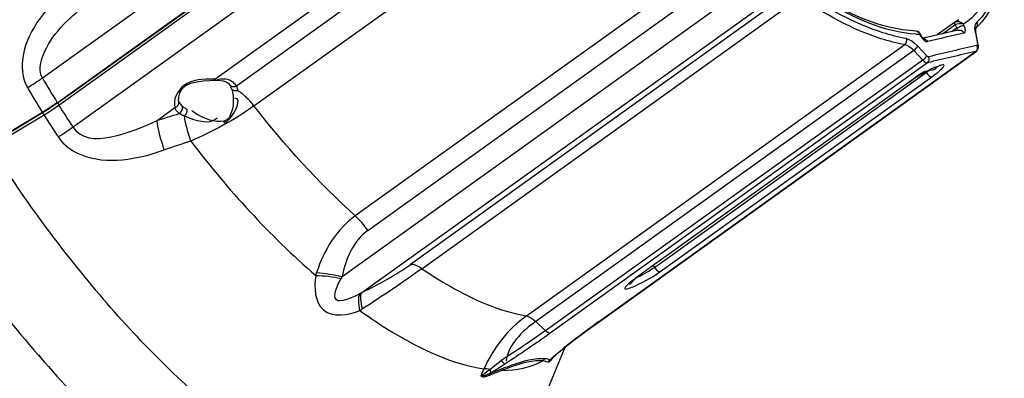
# Paper-space layout 'Sheet' of a CAD drawing. Header units: inches. Extents: x 0.2 to 10.8, y 0.2 to 8.3.
# Tile 44 of 256: x 1.544 to 2.225, y 2.03 to 2.278. Entities that reach past the tile are written whole.
import ezdxf

# ---------------------------------------------------------------- set-up
doc = ezdxf.new("R2010")
doc.units = ezdxf.units.IN
doc.header["$MEASUREMENT"] = 0
doc.layers.get('0').update_dxf_attribs({"lineweight": 5})

psp = doc.layouts.new('Sheet')

# ---------------------------------------------------------------- linework, layer by layer
at = {"color": 0, "linetype": 'ByBlock', "lineweight": -3}
for p, q in [((1.559941, 2.237764), (1.809995, 2.417129)), ((1.570272, 2.22067), (1.820326, 2.400035)), ((1.570981, 2.220809), (1.821036, 2.400174)), ((1.571326, 2.218982), (1.82138, 2.398347)), ((1.831189, 2.383066), (1.581134, 2.203701)), ((1.706134, 2.218456), (1.936645, 2.383802)), ((1.679074, 2.237013), (1.848398, 2.358469)), ((1.860729, 2.351745), (1.694022, 2.232166)), ((2.033899, 2.327362), (1.776136, 2.142469)), ((1.784764, 2.13236), (2.042526, 2.317254)), ((2.050669, 2.303751), (1.767046, 2.100307)), ((1.780663, 2.089494), (2.064286, 2.292938)), ((2.072132, 2.293744), (1.814369, 2.10885)), ((1.822165, 2.105918), (2.079927, 2.290812)), ((2.190244, 2.276203), (2.178127, 2.267512)), ((2.181936, 2.268396), (2.190472, 2.274519)), ((2.19168, 2.27225), (2.188353, 2.269864)), ((2.193045, 2.278035), (2.190477, 2.276357)), ((2.190576, 2.274588), (2.191913, 2.275186)), ((2.190576, 2.274588), (2.19168, 2.27225)), ((2.196682, 2.274186), (2.196249, 2.275103)), ((2.204244, 2.272278), (2.204582, 2.274682)), ((2.204545, 2.269231), (2.204244, 2.272278)), ((2.204582, 2.274682), (2.205538, 2.27629)), ((2.16363, 2.27021), (2.164494, 2.269979)), ((2.164494, 2.269979), (2.165371, 2.269335)), ((2.165371, 2.269335), (2.165963, 2.268073)), ((2.165875, 2.268086), (2.165963, 2.268073)), ((2.165881, 2.268076), (2.165963, 2.268073)), ((2.165985, 2.268785), (2.165963, 2.268073)), ((2.165963, 2.268073), (2.16647, 2.267173)), ((2.165985, 2.268785), (2.166822, 2.267302)), ((2.166822, 2.267302), (2.16647, 2.267173)), ((2.16647, 2.267173), (2.167704, 2.265338)), ((2.167612, 2.26611), (2.166822, 2.267302)), ((2.168438, 2.265222), (2.167612, 2.26611)), ((2.167704, 2.265338), (2.16908, 2.263906)), ((2.191569, 2.270592), (2.168665, 2.265276)), ((2.19272, 2.270852), (2.191569, 2.270592)), ((2.204545, 2.269231), (2.205993, 2.261428)), ((2.206601, 2.260533), (2.20515, 2.268339)), ((1.894392, 2.073341), (2.155802, 2.260851)), ((2.170791, 2.253257), (2.164575, 2.259953)), ((2.168665, 2.265276), (2.168438, 2.265222)), ((2.168796, 2.264931), (2.168438, 2.265222)), ((2.206027, 2.261196), (2.205993, 2.261428)), ((2.161947, 2.256693), (1.90085, 2.069407)), ((1.944174, 2.06909), (2.204746, 2.256)), ((1.944537, 2.069252), (2.205107, 2.25616)), ((2.168159, 2.249997), (2.161947, 2.256693)), ((2.204746, 2.256), (2.205503, 2.256804)), ((2.204746, 2.256), (2.205107, 2.25616)), ((2.205503, 2.256804), (2.20593, 2.257865)), ((2.168159, 2.249997), (1.907531, 2.063048)), ((2.171478, 2.248277), (1.910906, 2.061368)), ((1.982787, 2.106845), (2.170671, 2.241615)), ((1.986604, 2.103754), (2.174488, 2.238524)), ((2.170671, 2.241615), (2.170342, 2.242161)), ((1.689486, 2.233122), (1.689265, 2.233458)), ((2.158892, 2.234955), (1.970766, 2.100078)), ((2.158892, 2.234955), (2.15865, 2.234848)), ((1.654205, 2.221465), (1.654097, 2.222139)), ((1.654432, 2.220877), (1.65421, 2.221446)), ((1.560021, 2.213942), (1.523225, 2.191749)), ((1.560036, 2.213625), (1.523371, 2.191511)), ((1.524408, 2.190141), (1.562291, 2.212995)), ((1.639166, 2.208387), (1.651567, 2.217282)), ((1.982034, 2.108094), (1.982787, 2.106845)), ((1.971008, 2.100185), (1.970766, 2.100078)), ((1.971557, 2.100193), (1.97169, 2.100261)), ((1.90085, 2.069407), (1.907531, 2.063048)), ((1.944174, 2.06909), (1.944537, 2.069252)), ((1.553357, 2.050539), (1.554105, 2.049666)), ((1.920843, 2.051383), (1.888072, 1.972079)), ((1.914986, 2.04682), (1.916177, 2.04781)), ((1.916177, 2.04781), (1.917307, 2.048728)), ((1.917307, 2.048728), (1.917859, 2.049171)), ((1.917307, 2.048728), (1.917933, 2.049089)), ((1.557106, 2.046188), (1.558323, 2.044789)), ((1.557188, 2.046372), (1.558386, 2.044936)), ((1.877069, 2.042535), (1.86927, 2.036248)), ((1.910752, 2.042889), (1.911381, 2.043554)), ((1.911833, 2.04313), (1.911294, 2.042461)), ((1.911381, 2.043554), (1.912537, 2.04467)), ((1.911381, 2.043554), (1.912523, 2.044382)), ((1.911833, 2.04313), (1.911457, 2.042817)), ((1.91175, 2.043526), (1.912449, 2.044306)), ((1.911833, 2.04313), (1.912268, 2.044112)), ((1.911833, 2.04313), (1.911877, 2.043677)), ((1.911877, 2.043677), (1.911995, 2.043982)), ((1.912449, 2.044306), (1.912522, 2.044382)), ((1.912528, 2.044387), (1.91294, 2.044795)), ((1.912537, 2.04467), (1.914986, 2.04682)), ((1.865034, 2.036633), (1.862869, 2.031765)), ((1.869813, 2.033906), (1.868303, 2.033036))]:
    psp.add_line(p, q, dxfattribs=at)
for points in [[(2.190477, 2.276357), (2.191795, 2.276827), (2.193376, 2.276794), (2.194948, 2.276201), (2.196249, 2.275103)], [(2.19168, 2.27225), (2.19186, 2.271313), (2.191792, 2.270608)], [(2.191913, 2.275186), (2.193467, 2.275515), (2.194997, 2.275496), (2.196249, 2.275103)], [(2.196761, 2.268793), (2.197461, 2.269359), (2.197686, 2.270576), (2.197411, 2.272264), (2.196682, 2.274186)], [(2.20515, 2.268341), (2.204963, 2.269611), (2.204928, 2.271351), (2.205126, 2.272334), (2.20518, 2.272471)], [(2.205185, 2.272476), (2.205645, 2.273044), (2.206019, 2.274078), (2.205981, 2.275212), (2.205538, 2.27629)], [(2.165983, 2.268793), (2.165736, 2.26916), (2.164861, 2.269888), (2.163587, 2.270206)], [(2.20515, 2.268341), (2.205062, 2.268618), (2.204545, 2.269231)], [(2.155802, 2.260851), (2.156575, 2.261654), (2.157059, 2.262714), (2.15719, 2.263886), (2.156948, 2.265011)], [(2.155802, 2.260851), (2.157222, 2.260408), (2.158755, 2.259545), (2.160348, 2.258291), (2.161947, 2.256693)], [(2.156948, 2.265011), (2.158706, 2.264467), (2.160598, 2.263419), (2.162573, 2.261901), (2.164575, 2.259953)], [(2.161947, 2.256693), (2.162882, 2.257402), (2.163703, 2.258263), (2.164295, 2.259156), (2.164575, 2.259953)], [(2.16908, 2.263906), (2.170406, 2.263068), (2.171501, 2.262929)], [(2.205107, 2.25616), (2.206131, 2.257278), (2.20665, 2.258752), (2.20663, 2.260366), (2.206601, 2.260535)], [(2.205611, 2.260163), (2.205767, 2.260228), (2.20588, 2.260335), (2.205958, 2.260471), (2.206008, 2.260626), (2.206034, 2.260799), (2.20604, 2.260988), (2.206027, 2.261196)], [(2.20593, 2.257865), (2.205967, 2.259038), (2.205611, 2.260163)], [(2.206601, 2.260535), (2.206512, 2.260816), (2.205993, 2.261428)], [(2.168159, 2.249997), (2.169096, 2.250706), (2.169918, 2.251567), (2.170511, 2.252459), (2.170791, 2.253257)], [(2.170791, 2.253257), (2.171212, 2.252858), (2.171618, 2.252581), (2.171991, 2.252436), (2.172311, 2.252433)], [(2.171478, 2.248277), (2.172223, 2.24908), (2.17264, 2.250138), (2.172671, 2.251309), (2.172311, 2.252433)], [(2.168159, 2.249997), (2.169088, 2.249169), (2.169985, 2.248587), (2.170797, 2.248284), (2.171478, 2.248277)], [(2.170671, 2.241615), (2.171602, 2.24032), (2.172659, 2.239273), (2.173675, 2.238641), (2.174488, 2.238524)], [(1.654097, 2.222139), (1.654199, 2.22463), (1.655024, 2.227587), (1.656625, 2.230316), (1.659134, 2.232545), (1.662607, 2.23413), (1.66669, 2.23511), (1.671056, 2.235694), (1.675592, 2.236074), (1.678111, 2.236251)], [(1.678113, 2.236252), (1.680931, 2.236307), (1.684794, 2.235824), (1.687767, 2.234722), (1.689256, 2.233469)], [(1.570272, 2.22067), (1.567021, 2.21841), (1.563572, 2.216145), (1.560021, 2.213942)], [(1.570981, 2.220809), (1.567962, 2.218701), (1.563243, 2.215606), (1.560036, 2.213625)], [(1.562291, 2.212995), (1.563515, 2.213755), (1.564859, 2.214606), (1.566321, 2.215554), (1.567887, 2.216594), (1.569558, 2.217735), (1.571326, 2.218982)], [(1.570981, 2.220809), (1.570828, 2.22054), (1.57091, 2.219851), (1.571326, 2.218982)], [(1.560036, 2.213625), (1.560165, 2.213541), (1.560549, 2.213051), (1.561074, 2.212254)], [(1.689935, 2.212287), (1.689219, 2.210765), (1.688232, 2.209466), (1.686927, 2.208499), (1.685328, 2.207937)], [(1.982787, 2.106845), (1.983718, 2.10555), (1.984775, 2.104503), (1.985791, 2.103871), (1.986604, 2.103754)], [(1.894392, 2.073341), (1.896348, 2.072683), (1.898546, 2.071344), (1.90085, 2.069407)], [(1.917934, 2.049089), (1.92632, 2.055701), (1.936065, 2.063076), (1.944537, 2.069252)], [(1.910906, 2.061368), (1.909965, 2.061443), (1.9088, 2.062023), (1.907531, 2.063048)], [(1.91294, 2.044795), (1.914467, 2.046193), (1.916525, 2.047942), (1.917933, 2.049089)], [(1.879542, 2.039962), (1.87897, 2.040336), (1.878114, 2.041227), (1.877069, 2.042535)], [(1.907089, 2.043646), (1.906559, 2.043223), (1.906107, 2.042711), (1.905747, 2.042128)], [(1.910752, 2.042889), (1.910194, 2.042455), (1.90972, 2.041929), (1.909344, 2.041328)], [(1.911294, 2.042461), (1.911018, 2.042161), (1.910734, 2.041885), (1.910444, 2.041646), (1.910154, 2.041455), (1.909871, 2.041328), (1.909598, 2.04128), (1.909344, 2.041328)], [(1.911457, 2.042817), (1.911295, 2.042699), (1.911147, 2.042609), (1.911015, 2.042555), (1.910905, 2.042546), (1.91082, 2.042592), (1.910767, 2.042702), (1.910752, 2.042889)], [(1.86927, 2.036248), (1.867358, 2.034796), (1.865649, 2.03356), (1.864149, 2.032546), (1.862869, 2.031765)], [(1.86927, 2.036248), (1.86696, 2.036593), (1.865034, 2.036633)], [(1.869813, 2.033906), (1.869833, 2.034409), (1.869648, 2.035207), (1.86927, 2.036248)], [(1.879542, 2.039962), (1.87661, 2.03807), (1.87342, 2.036071), (1.869813, 2.033906)], [(1.878591, 2.037031), (1.878179, 2.036635), (1.877842, 2.036151), (1.87759, 2.035592)], [(1.868303, 2.033036), (1.867497, 2.032674), (1.866763, 2.032385), (1.866097, 2.032161), (1.865497, 2.031992), (1.864957, 2.03187), (1.864471, 2.031789), (1.864036, 2.031741), (1.863644, 2.031722), (1.863265, 2.031728), (1.862869, 2.031765)], [(1.8674, 2.031592), (1.866646, 2.031316), (1.865975, 2.031135), (1.86538, 2.031035), (1.864857, 2.031004), (1.864403, 2.031029), (1.864009, 2.031101), (1.863672, 2.031209), (1.863383, 2.031349), (1.86312, 2.031527), (1.862869, 2.031765)], [(1.868303, 2.033036), (1.867921, 2.032643), (1.867617, 2.032156), (1.8674, 2.031592)]]:
    psp.add_lwpolyline(points, dxfattribs=at)
for centre, radius, start, end in [((2.561823, 0.63872), 1.670451, 102.623336, 103.512786), ((2.579122, 0.575439), 1.725632, 102.500527, 103.635598), ((2.566093, 0.623751), 1.671767, 102.482811, 103.653311), ((2.223009, 2.626859), 0.768801, 210.404838, 211.893368), ((2.190813, 2.190007), 0.055183, 125.39376, 125.65112), ((2.219081, 2.624064), 0.776248, 210.404838, 211.893368), ((2.241163, 2.638153), 0.790181, 212.037554, 213.354215), ((2.237403, 2.635463), 0.797827, 212.036039, 213.35422), ((4.214066, -5.38971), 8.001603, 108.5959543, 108.7336862), ((2.248275, 2.64254), 0.853607, 212.405684, 221.057278), ((2.23184, 2.630768), 0.892752, 212.007574, 220.536572), ((2.305771, 1.563934), 0.621238, 125.595554, 128.346971), ((2.14696, 2.556451), 0.779931, 220.998144, 226.140467)]:
    psp.add_arc(centre, radius, start, end, dxfattribs=at)
for points, knots in [([(2.196249, 2.275103), (2.200516, 2.277743), (2.218329, 2.293976), (2.221585, 2.320407), (2.22101, 2.338865)], [0, 0, 0, 0, 0.2136593, 1, 1, 1, 1]), ([(2.224557, 2.328186), (2.224501, 2.322381), (2.223252, 2.302651), (2.215479, 2.282148), (2.205185, 2.272476)], [0, 0, 0, 0, 0.2912757, 1, 1, 1, 1]), ([(2.223896, 2.328158), (2.22378, 2.322683), (2.222407, 2.304299), (2.215092, 2.285266), (2.205538, 2.27629)], [0, 0, 0, 0, 0.2946367, 1, 1, 1, 1]), ([(2.16363, 2.27021), (2.157373, 2.270404), (2.126033, 2.27564), (2.097972, 2.292389), (2.077428, 2.307067)], [0, 0, 0, 0, 0.1986803, 1, 1, 1, 1]), ([(2.07812, 2.305697), (2.085685, 2.300292), (2.1117, 2.283305), (2.141599, 2.269788), (2.163502, 2.268211)], [0, 0, 0, 0, 0.2974462, 1, 1, 1, 1]), ([(1.575781, 2.297934), (1.561934, 2.285175), (1.543272, 2.263556), (1.546399, 2.236639), (1.549589, 2.2312)], [0, 0, 0, 0, 0.7491232, 1, 1, 1, 1]), ([(2.155802, 2.260851), (2.150202, 2.26179), (2.124252, 2.268471), (2.100542, 2.2819), (2.083156, 2.293712)], [0, 0, 0, 0, 0.2126836, 1, 1, 1, 1]), ([(2.156948, 2.265011), (2.151408, 2.265941), (2.125732, 2.27255), (2.102273, 2.285837), (2.085071, 2.297524)], [0, 0, 0, 0, 0.2126838, 1, 1, 1, 1]), ([(1.559941, 2.237764), (1.557376, 2.242112), (1.561928, 2.265027), (1.577923, 2.278268), (1.589483, 2.28824)], [0, 0, 0, 0, 0.2485245, 1, 1, 1, 1]), ([(2.190244, 2.276203), (2.190137, 2.276139), (2.19, 2.275789), (2.190079, 2.27547), (2.190137, 2.275278)], [0, 0, 0, 0, 0.3831357, 1, 1, 1, 1]), ([(2.190137, 2.275278), (2.190176, 2.275148), (2.190276, 2.274889), (2.190401, 2.274642), (2.190472, 2.274519)], [0, 0, 0, 0, 0.4886312, 1, 1, 1, 1]), ([(2.190576, 2.274588), (2.190433, 2.274879), (2.190239, 2.275387), (2.19021, 2.275985), (2.190314, 2.276186)], [0, 0, 0, 0, 0.5890457, 1, 1, 1, 1]), ([(2.190244, 2.276203), (2.190278, 2.276228), (2.190346, 2.276275), (2.190416, 2.27632), (2.190452, 2.276341)], [0, 0, 0, 0, 0.5016707, 1, 1, 1, 1]), ([(2.190314, 2.276186), (2.19033, 2.276219), (2.190369, 2.276278), (2.190423, 2.276324), (2.190452, 2.276341)], [0, 0, 0, 0, 0.5261715, 1, 1, 1, 1]), ([(2.190576, 2.274588), (2.190558, 2.274577), (2.190523, 2.274554), (2.190489, 2.274531), (2.190472, 2.274519)], [0, 0, 0, 0, 0.497914, 1, 1, 1, 1]), ([(2.19168, 2.27225), (2.192569, 2.272773), (2.194192, 2.273514), (2.195919, 2.274162), (2.196682, 2.274186)], [0, 0, 0, 0, 0.5744859, 1, 1, 1, 1]), ([(2.163502, 2.268211), (2.1639, 2.268182), (2.164693, 2.268131), (2.165486, 2.268092), (2.165881, 2.268076)], [0, 0, 0, 0, 0.5024065, 1, 1, 1, 1]), ([(2.19272, 2.270852), (2.193501, 2.271026), (2.195238, 2.270755), (2.196395, 2.2695), (2.19676, 2.268792)], [0, 0, 0, 0, 0.5011906, 1, 1, 1, 1]), ([(2.168743, 2.265026), (2.168799, 2.265017), (2.16891, 2.264996), (2.16902, 2.264969), (2.169075, 2.264955)], [0, 0, 0, 0, 0.4987987, 1, 1, 1, 1]), ([(2.169075, 2.264955), (2.169607, 2.264812), (2.170588, 2.264272), (2.171261, 2.263396), (2.171502, 2.262929)], [0, 0, 0, 0, 0.5118713, 1, 1, 1, 1]), ([(2.158892, 2.234955), (2.162798, 2.237757), (2.167594, 2.243633), (2.177005, 2.243188), (2.178193, 2.245448)], [0, 0, 0, 0, 0.6531175, 1, 1, 1, 1]), ([(2.181239, 2.246656), (2.18083, 2.246553), (2.179931, 2.246272), (2.17905, 2.245943), (2.178568, 2.245753)], [0, 0, 0, 0, 0.4484242, 1, 1, 1, 1]), ([(2.18095, 2.24376), (2.18134, 2.244135), (2.181991, 2.244798), (2.182582, 2.245525), (2.18278, 2.245861)], [0, 0, 0, 0, 0.5803568, 1, 1, 1, 1]), ([(2.18278, 2.245861), (2.182933, 2.246121), (2.183022, 2.247322), (2.18175, 2.246786), (2.181239, 2.246656)], [0, 0, 0, 0, 0.3635339, 1, 1, 1, 1]), ([(2.170671, 2.241615), (2.171203, 2.241996), (2.172222, 2.242752), (2.173215, 2.24354), (2.173688, 2.243931)], [0, 0, 0, 0, 0.5161701, 1, 1, 1, 1]), ([(2.174488, 2.238524), (2.175712, 2.239402), (2.177923, 2.241078), (2.180036, 2.242882), (2.18095, 2.24376)], [0, 0, 0, 0, 0.5430159, 1, 1, 1, 1]), ([(1.549589, 2.2312), (1.551407, 2.232223), (1.554917, 2.234319), (1.558314, 2.236597), (1.559941, 2.237764)], [0, 0, 0, 0, 0.5101474, 1, 1, 1, 1]), ([(1.678129, 2.236984), (1.671196, 2.236849), (1.657505, 2.237203), (1.64984, 2.222505), (1.651567, 2.217282)], [0, 0, 0, 0, 0.5576105, 1, 1, 1, 1]), ([(1.679074, 2.237013), (1.678962, 2.236816), (1.678714, 2.236465), (1.678307, 2.236268), (1.678113, 2.236253)], [0, 0, 0, 0, 0.5371615, 1, 1, 1, 1]), ([(1.679074, 2.237013), (1.678918, 2.237006), (1.678603, 2.236995), (1.678288, 2.236987), (1.678129, 2.236984)], [0, 0, 0, 0, 0.4953348, 1, 1, 1, 1]), ([(1.688796, 2.236402), (1.68748, 2.23686), (1.684207, 2.237266), (1.681019, 2.236542), (1.679294, 2.235956)], [0, 0, 0, 0, 0.4331694, 1, 1, 1, 1]), ([(1.694022, 2.232166), (1.693462, 2.233065), (1.691973, 2.234836), (1.689945, 2.236002), (1.688796, 2.236402)], [0, 0, 0, 0, 0.4653696, 1, 1, 1, 1]), ([(1.689486, 2.233122), (1.689596, 2.23297), (1.689857, 2.232679), (1.690166, 2.232442), (1.690334, 2.232335)], [0, 0, 0, 0, 0.4857616, 1, 1, 1, 1]), ([(1.690754, 2.230081), (1.690599, 2.23064), (1.69025, 2.231688), (1.689761, 2.23268), (1.689486, 2.233122)], [0, 0, 0, 0, 0.5276633, 1, 1, 1, 1]), ([(1.690334, 2.232335), (1.690859, 2.232), (1.692145, 2.231636), (1.693431, 2.231906), (1.694022, 2.232166)], [0, 0, 0, 0, 0.4912378, 1, 1, 1, 1]), ([(1.694021, 2.232165), (1.694226, 2.231728), (1.694555, 2.23074), (1.694723, 2.229716), (1.694784, 2.229167)], [0, 0, 0, 0, 0.4665764, 1, 1, 1, 1]), ([(1.690754, 2.230081), (1.691221, 2.229598), (1.692582, 2.228933), (1.694055, 2.228988), (1.694784, 2.229168)], [0, 0, 0, 0, 0.4717476, 1, 1, 1, 1]), ([(1.706134, 2.218456), (1.704427, 2.220638), (1.700937, 2.224541), (1.696866, 2.227875), (1.694784, 2.229168)], [0, 0, 0, 0, 0.5306715, 1, 1, 1, 1]), ([(1.651567, 2.217282), (1.652417, 2.217578), (1.653981, 2.218661), (1.654411, 2.220609), (1.65421, 2.221446)], [0, 0, 0, 0, 0.5110217, 1, 1, 1, 1]), ([(1.654433, 2.220876), (1.654688, 2.220413), (1.655322, 2.219517), (1.656117, 2.218764), (1.656555, 2.218413)], [0, 0, 0, 0, 0.4848485, 1, 1, 1, 1]), ([(1.654502, 2.21319), (1.655385, 2.213712), (1.656777, 2.215332), (1.656911, 2.217524), (1.656555, 2.218413)], [0, 0, 0, 0, 0.5171771, 1, 1, 1, 1]), ([(1.656555, 2.218412), (1.657027, 2.218034), (1.658078, 2.217275), (1.659174, 2.216586), (1.659766, 2.216233)], [0, 0, 0, 0, 0.4675256, 1, 1, 1, 1]), ([(1.639166, 2.208387), (1.641722, 2.209192), (1.646832, 2.210797), (1.651945, 2.212394), (1.654502, 2.21319)], [0, 0, 0, 0, 0.5000753, 1, 1, 1, 1]), ([(1.654501, 2.21319), (1.653778, 2.213703), (1.652507, 2.214895), (1.651758, 2.216485), (1.651566, 2.217281)], [0, 0, 0, 0, 0.5198362, 1, 1, 1, 1]), ([(1.658048, 2.211522), (1.657397, 2.21178), (1.656194, 2.212291), (1.655028, 2.212886), (1.654503, 2.213191)], [0, 0, 0, 0, 0.5355579, 1, 1, 1, 1]), ([(1.659766, 2.216233), (1.65992, 2.215415), (1.659654, 2.213625), (1.658696, 2.212125), (1.658047, 2.211522)], [0, 0, 0, 0, 0.4845312, 1, 1, 1, 1]), ([(1.685328, 2.207937), (1.678935, 2.206837), (1.670809, 2.209977), (1.664183, 2.214226), (1.663293, 2.215219)], [0, 0, 0, 0, 0.82939, 1, 1, 1, 1]), ([(1.685582, 2.206908), (1.685537, 2.207078), (1.685448, 2.20742), (1.685364, 2.207764), (1.685323, 2.207936)], [0, 0, 0, 0, 0.4978859, 1, 1, 1, 1]), ([(1.581134, 2.203701), (1.579506, 2.202533), (1.57615, 2.200196), (1.57274, 2.197939), (1.570988, 2.196807)], [0, 0, 0, 0, 0.4899736, 1, 1, 1, 1]), ([(1.570988, 2.196807), (1.574587, 2.191339), (1.597397, 2.17572), (1.625965, 2.181798), (1.644193, 2.187981)], [0, 0, 0, 0, 0.2537841, 1, 1, 1, 1]), ([(1.784764, 2.13236), (1.783495, 2.134248), (1.780811, 2.137795), (1.777738, 2.141015), (1.776136, 2.142469)], [0, 0, 0, 0, 0.512733, 1, 1, 1, 1]), ([(1.822165, 2.105918), (1.820842, 2.106814), (1.818397, 2.108217), (1.815579, 2.10891), (1.814369, 2.10885)], [0, 0, 0, 0, 0.5687699, 1, 1, 1, 1]), ([(1.748801, 2.101247), (1.748897, 2.101592), (1.749098, 2.102283), (1.749314, 2.102969), (1.749426, 2.103312)], [0, 0, 0, 0, 0.4983677, 1, 1, 1, 1]), ([(1.822165, 2.105918), (1.828491, 2.101634), (1.850892, 2.087604), (1.875784, 2.076462), (1.894392, 2.073341)], [0, 0, 0, 0, 0.288209, 1, 1, 1, 1]), ([(1.97169, 2.100261), (1.973659, 2.101257), (1.977433, 2.10333), (1.981083, 2.105623), (1.982787, 2.106845)], [0, 0, 0, 0, 0.5127434, 1, 1, 1, 1]), ([(1.748801, 2.101247), (1.747496, 2.093194), (1.748979, 2.071108), (1.771725, 2.073423), (1.779327, 2.077007)], [0, 0, 0, 0, 0.4925731, 1, 1, 1, 1]), ([(1.779446, 2.088786), (1.774492, 2.085953), (1.757246, 2.077997), (1.763746, 2.094887), (1.766348, 2.099187)], [0, 0, 0, 0, 0.531743, 1, 1, 1, 1]), ([(1.767046, 2.100307), (1.766926, 2.100121), (1.76669, 2.099749), (1.76646, 2.099374), (1.766348, 2.099187)], [0, 0, 0, 0, 0.5040933, 1, 1, 1, 1]), ([(1.970766, 2.100078), (1.969542, 2.0992), (1.967331, 2.097523), (1.965218, 2.09572), (1.964304, 2.094841)], [0, 0, 0, 0, 0.5430159, 1, 1, 1, 1]), ([(1.965476, 2.095494), (1.96621, 2.095246), (1.96822, 2.097765), (1.969665, 2.099222), (1.971008, 2.100185)], [0, 0, 0, 0, 0.3190984, 1, 1, 1, 1]), ([(1.969676, 2.099274), (1.969985, 2.09942), (1.970614, 2.099723), (1.971239, 2.100033), (1.971557, 2.100193)], [0, 0, 0, 0, 0.4899114, 1, 1, 1, 1]), ([(1.779327, 2.077007), (1.778843, 2.079298), (1.778289, 2.083211), (1.778709, 2.087333), (1.779446, 2.088786)], [0, 0, 0, 0, 0.5897235, 1, 1, 1, 1]), ([(1.779446, 2.088786), (1.779649, 2.088901), (1.780055, 2.089135), (1.780459, 2.089373), (1.780663, 2.089494)], [0, 0, 0, 0, 0.496314, 1, 1, 1, 1]), ([(1.781129, 2.078137), (1.780555, 2.080365), (1.779841, 2.084093), (1.779997, 2.088116), (1.780663, 2.089494)], [0, 0, 0, 0, 0.6005363, 1, 1, 1, 1]), ([(1.964304, 2.094841), (1.963455, 2.094025), (1.960481, 2.090395), (1.96531, 2.092306), (1.966686, 2.092848)], [0, 0, 0, 0, 0.4432629, 1, 1, 1, 1]), ([(1.888072, 1.972079), (1.88119, 1.955426), (1.84513, 1.923628), (1.76687, 1.944455), (1.685984, 1.997257), (1.631958, 2.050527), (1.604611, 2.08188)], [0, 0, 0, 0, 0.1557412, 0.3530956, 0.6404162, 1, 1, 1, 1]), ([(1.781129, 2.078137), (1.78083, 2.077944), (1.780231, 2.077564), (1.779628, 2.077191), (1.779327, 2.077007)], [0, 0, 0, 0, 0.5027083, 1, 1, 1, 1]), ([(1.779327, 2.077007), (1.786843, 2.071591), (1.813158, 2.054111), (1.842838, 2.040018), (1.865034, 2.036633)], [0, 0, 0, 0, 0.2921082, 1, 1, 1, 1]), ([(1.581201, 1.886803), (1.567392, 1.897049), (1.509462, 1.944907), (1.459733, 2.002216), (1.42586, 2.049125)], [0, 0, 0, 0, 0.2291028, 1, 1, 1, 1]), ([(1.581703, 1.887711), (1.567939, 1.897973), (1.510213, 1.945836), (1.460617, 2.003044), (1.42682, 2.049853)], [0, 0, 0, 0, 0.2292115, 1, 1, 1, 1]), ([(1.554105, 2.049666), (1.554604, 2.049085), (1.555602, 2.047924), (1.556604, 2.046766), (1.557106, 2.046188)], [0, 0, 0, 0, 0.5003079, 1, 1, 1, 1]), ([(1.917859, 2.049171), (1.91827, 2.0495), (1.919097, 2.050161), (1.919925, 2.05082), (1.920342, 2.05115)], [0, 0, 0, 0, 0.4977037, 1, 1, 1, 1]), ([(1.905747, 2.042128), (1.904152, 2.042314), (1.894389, 2.042147), (1.885138, 2.038483), (1.87759, 2.035592)], [0, 0, 0, 0, 0.1657822, 1, 1, 1, 1]), ([(1.907089, 2.043646), (1.905442, 2.04376), (1.895601, 2.043333), (1.886235, 2.039833), (1.878591, 2.037031)], [0, 0, 0, 0, 0.1686164, 1, 1, 1, 1]), ([(1.909344, 2.041328), (1.90882, 2.04155), (1.907633, 2.041909), (1.906408, 2.042075), (1.905747, 2.042128)], [0, 0, 0, 0, 0.4618926, 1, 1, 1, 1]), ([(1.910752, 2.042889), (1.910216, 2.043104), (1.909005, 2.043446), (1.907761, 2.0436), (1.907089, 2.043646)], [0, 0, 0, 0, 0.4616062, 1, 1, 1, 1]), ([(1.87759, 2.035592), (1.875927, 2.034977), (1.872519, 2.033672), (1.869134, 2.032307), (1.8674, 2.031592)], [0, 0, 0, 0, 0.4858682, 1, 1, 1, 1]), ([(1.878591, 2.037031), (1.876912, 2.036416), (1.873472, 2.035113), (1.870055, 2.03375), (1.868303, 2.033036)], [0, 0, 0, 0, 0.4859206, 1, 1, 1, 1])]:
    psp.add_open_spline(points, degree=3, knots=knots, dxfattribs=at)
for points in [[(2.178568, 2.245753), (2.171601, 2.243011), (2.164955, 2.239328), (2.158852, 2.234992)], [(1.685582, 2.206908), (1.691456, 2.208703), (1.699019, 2.224653), (1.692935, 2.223804)], [(1.690754, 2.230081), (1.692378, 2.224394), (1.692477, 2.217598), (1.68971, 2.212371)], [(1.706134, 2.218456), (1.692584, 2.208736), (1.677744, 2.200705), (1.662416, 2.194136)], [(1.776136, 2.142469), (1.750635, 2.165614), (1.727349, 2.191327), (1.706134, 2.218456)], [(1.662416, 2.194136), (1.660666, 2.19985), (1.659051, 2.205631), (1.658047, 2.211522)], [(1.658047, 2.211522), (1.665056, 2.208692), (1.675356, 2.20489), (1.680688, 2.210247)], [(1.581133, 2.2037), (1.591803, 2.187489), (1.621465, 2.200431), (1.639167, 2.208386)], [(1.644193, 2.187981), (1.642102, 2.194667), (1.640013, 2.201433), (1.639166, 2.208387)], [(1.662416, 2.194136), (1.688136, 2.160575), (1.71684, 2.12893), (1.748801, 2.101247)], [(1.776136, 2.142469), (1.763251, 2.133326), (1.754311, 2.118338), (1.749426, 2.103312)], [(1.784763, 2.132361), (1.774843, 2.125245), (1.76923, 2.112318), (1.767045, 2.100307)], [(1.780663, 2.089494), (1.792358, 2.095069), (1.803841, 2.101299), (1.814369, 2.10885)], [(1.749426, 2.103312), (1.75537, 2.102903), (1.761297, 2.101872), (1.767046, 2.100307)], [(1.822165, 2.105918), (1.808765, 2.096259), (1.795038, 2.087048), (1.781129, 2.078137)], [(1.966686, 2.092848), (1.973729, 2.095621), (1.980453, 2.099342), (1.986604, 2.103754)], [(1.748801, 2.101247), (1.75469, 2.101157), (1.760594, 2.100442), (1.766348, 2.099187)], [(1.894392, 2.073341), (1.881661, 2.064209), (1.871347, 2.050973), (1.865034, 2.036633)], [(1.90085, 2.069407), (1.891576, 2.062755), (1.881534, 2.053304), (1.880397, 2.041948)], [(1.907531, 2.063048), (1.897584, 2.055913), (1.887393, 2.049114), (1.877069, 2.042535)], [(1.910906, 2.061368), (1.900621, 2.053991), (1.890138, 2.046885), (1.879542, 2.039962)], [(1.87759, 2.035592), (1.887225, 2.035519), (1.897327, 2.037444), (1.905747, 2.042128)]]:
    psp.add_open_spline(points, degree=3, dxfattribs=at)

doc.saveas('drawing.dxf')
